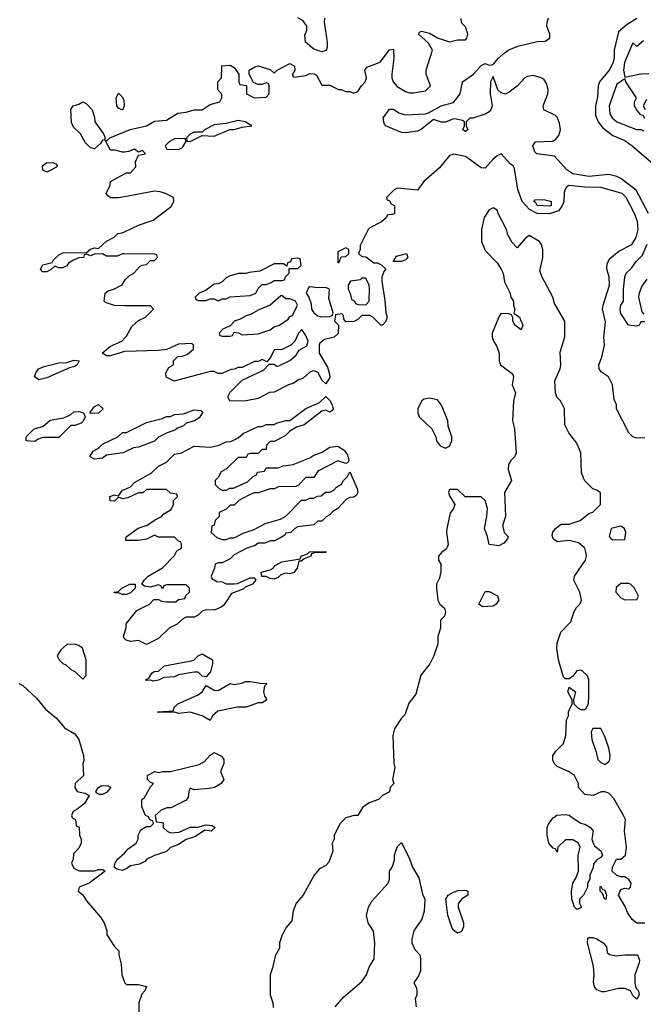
# Model space of a CAD drawing. Header units: inches. Extents: x 2789275 to 2951659, y 860290 to 1033804.
# Tile 191 of 256: x 2869474 to 2872603, y 999062 to 1004003. Entities that reach past the tile are written whole.
import ezdxf

# ---------------------------------------------------------------- set-up
doc = ezdxf.new("R2010")
doc.units = ezdxf.units.IN
doc.header["$MEASUREMENT"] = 0
for name, color, linetype in [('C8060', 7, 'Continuous'), ('C8070', 7, 'Continuous'), ('C8969', 7, 'Continuous'), ('C8979', 7, 'Continuous')]:
    doc.layers.add(name, color=color, linetype=linetype)

msp = doc.modelspace()

# ---------------------------------------------------------------- linework, layer by layer
at = {"layer": 'C8060', "color": 2}
for points, elevation in [([(2869990, 1003548), (2869970, 1003558), (2869962, 1003570), (2869958, 1003610), (2869970, 1003634), (2869990, 1003614), (2869996.9, 1003596.9), (2869998, 1003570)], 6), ([(2869850, 1003355.3), (2869830, 1003359), (2869803.9, 1003383.9), (2869779.3, 1003430), (2869743.3, 1003463.3), (2869733.6, 1003486.4), (2869730, 1003552), (2869742, 1003570), (2869770, 1003578), (2869790, 1003590.8), (2869810, 1003581), (2869837.3, 1003550), (2869850, 1003514), (2869850.7, 1003490), (2869894.8, 1003430), (2869902, 1003410), (2869899.6, 1003400.4), (2869890, 1003398), (2869879.1, 1003380.9)], 6), ([(2869610, 1003238), (2869590, 1003248), (2869589, 1003270), (2869610, 1003286), (2869643.6, 1003283.6), (2869658, 1003278), (2869662, 1003270), (2869656.9, 1003263.1), (2869630, 1003248)], 6), ([(2869570, 1002195.3), (2869549, 1002210), (2869555.3, 1002230), (2869568.7, 1002250), (2869597.2, 1002262.8), (2869670, 1002281), (2869710, 1002282), (2869745.6, 1002294.4), (2869772, 1002290), (2869762, 1002270), (2869750, 1002262), (2869723.6, 1002256.4), (2869610, 1002205.2)], 6), ([(2869830, 1002026), (2869826, 1002030), (2869850, 1002062), (2869870, 1002071), (2869892, 1002050), (2869870, 1002028)], 6), ([(2869550, 1001886), (2869506, 1001890), (2869506, 1001910), (2869546, 1001950), (2869590, 1001962), (2869626.3, 1001993.7), (2869695.3, 1002004.7), (2869730, 1002022), (2869745.2, 1002034.8), (2869770, 1002036), (2869794, 1002030), (2869802, 1002010), (2869792.7, 1001987.3), (2869782, 1001978), (2869750, 1001966), (2869730, 1001966), (2869670, 1001906), (2869590, 1001906), (2869563.6, 1001896.4)], 6), ([(2869750, 1000868.7), (2869710, 1000868), (2869679.6, 1000840.4), (2869662, 1000810), (2869672, 1000790), (2869690, 1000772), (2869705.4, 1000765.4), (2869730, 1000742), (2869751.3, 1000731.3), (2869790, 1000694), (2869807.3, 1000712.7), (2869808, 1000790), (2869788.9, 1000848.9), (2869770, 1000862)], 10), ([(2869890, 1000114), (2869874.6, 1000114.6), (2869861.2, 1000121.2), (2869855.3, 1000130), (2869868.7, 1000150), (2869882.5, 1000157.5), (2869890, 1000160.7), (2869918, 1000158), (2869932, 1000150), (2869910, 1000124)], 6)]:
    msp.add_lwpolyline(points, close=True, dxfattribs=dict(at, elevation=elevation))
at = {"layer": 'C8060', "color": 2, "elevation": 6}
for points in [[(2870000, 1003338.5), (2869990, 1003337.2), (2869951.6, 1003348.4), (2869930, 1003348.7), (2869902, 1003398), (2869910, 1003394), (2869926, 1003410), (2870000, 1003440.5)], [(2870000, 1003114.2), (2869970, 1003108.7), (2869930, 1003108), (2869918, 1003118), (2869908, 1003130), (2869927.3, 1003172.7), (2869928.9, 1003191.1), (2870000, 1003228.7)], [(2870000, 1002827.9), (2869990, 1002828), (2869963.6, 1002816.4), (2869910, 1002815.3), (2869890, 1002828), (2869850, 1002826), (2869830, 1002818), (2869810, 1002826), (2869798, 1002822), (2869794, 1002810), (2869770, 1002808), (2869743.6, 1002796.4), (2869719.6, 1002780.4), (2869710, 1002768), (2869690, 1002758), (2869670, 1002758), (2869650, 1002766), (2869634, 1002750), (2869610, 1002738), (2869590, 1002738), (2869578, 1002750), (2869590, 1002772), (2869636.4, 1002783.6), (2869643.1, 1002796.9), (2869670, 1002822), (2869690, 1002832), (2869810, 1002834), (2869828.9, 1002851.1), (2869850, 1002858), (2869870, 1002854), (2869908.9, 1002891.1), (2869948.4, 1002911.6), (2869966, 1002930), (2869987.3, 1002932.7), (2870000, 1002938.7)], [(2870000, 1002567.4), (2869950, 1002568), (2869904, 1002584), (2869898, 1002590), (2869902, 1002630), (2869918, 1002642), (2869946, 1002650), (2869988.4, 1002671.6), (2870000, 1002691.5)], [(2870000, 1002337.4), (2869930, 1002315.3), (2869910, 1002315.3), (2869888, 1002330), (2869930, 1002364.7), (2869986, 1002390), (2870000, 1002404)], [(2870000, 1001833.1), (2869991.1, 1001828.9), (2869910, 1001818), (2869890, 1001802), (2869850, 1001798), (2869826, 1001810), (2869843.1, 1001836.9), (2869870, 1001852), (2869890, 1001872), (2869966, 1001910), (2869990, 1001932), (2870000, 1001932)], [(2870000, 1001599.9), (2869990, 1001598), (2869970, 1001606), (2869950, 1001586), (2869928, 1001588), (2869926, 1001610), (2869950, 1001618), (2869970, 1001614), (2869990, 1001642), (2870000, 1001646)], [(2870000, 1001118), (2869990, 1001118), (2869970, 1001126), (2869950, 1001126), (2869948, 1001130), (2869970, 1001134), (2869986, 1001150), (2870000, 1001157)], [(2870000, 1000896.2), (2869998, 1000898), (2869995.3, 1000910), (2870000, 1000924.9)], [(2869470, 1000672), (2869490, 1000662), (2869558, 1000598), (2869603.5, 1000543.5), (2869658.5, 1000498.5), (2869698, 1000450), (2869750, 1000419.3), (2869770.2, 1000390.2), (2869794.4, 1000310), (2869795.5, 1000284.5), (2869791, 1000271), (2869794, 1000210), (2869752, 1000170), (2869751.3, 1000150), (2869762, 1000130), (2869800.7, 1000120.7), (2869822, 1000110), (2869798.8, 1000070), (2869761, 1000039), (2869742, 1000030), (2869734, 1000010), (2869737.3, 1000000)]]:
    msp.add_lwpolyline(points, dxfattribs=at)
at = {"layer": 'C8070', "color": 2}
for points, elevation in [([(2870000, 1003440.5), (2870028, 1003452), (2870110, 1003470.7), (2870150, 1003493.4), (2870210, 1003499.1), (2870266.8, 1003533.2), (2870310, 1003538), (2870350, 1003550.7), (2870390, 1003550.8), (2870430, 1003576.3), (2870478, 1003590), (2870488.7, 1003610), (2870488.4, 1003628.4), (2870468.7, 1003650), (2870468, 1003690), (2870486, 1003710), (2870488.4, 1003771.6), (2870530, 1003774), (2870550, 1003762), (2870574, 1003730), (2870574, 1003690), (2870578, 1003678), (2870612.7, 1003672.7), (2870612, 1003630), (2870650, 1003611.3), (2870710, 1003614), (2870726, 1003630), (2870726, 1003670), (2870722, 1003682), (2870710, 1003686), (2870690, 1003678), (2870670, 1003678), (2870647.3, 1003687.3), (2870626, 1003730), (2870626, 1003750), (2870653.6, 1003766.4), (2870670.8, 1003770.8), (2870730, 1003752), (2870750, 1003734), (2870766, 1003750), (2870830, 1003782), (2870852, 1003770), (2870854, 1003750), (2870842, 1003730), (2870842, 1003722), (2870850, 1003714), (2870910, 1003722), (2870930, 1003732), (2870951.6, 1003731.6), (2870963.6, 1003723.6), (2870990, 1003674), (2871030, 1003674), (2871072.7, 1003652.7), (2871087.3, 1003652.7), (2871110, 1003642), (2871130, 1003642), (2871150, 1003634), (2871170, 1003642), (2871188.9, 1003671.1), (2871208, 1003690), (2871214, 1003710), (2871206, 1003750), (2871216.4, 1003763.6), (2871282, 1003790), (2871330, 1003851), (2871350, 1003854), (2871350.5, 1003809.5), (2871340.7, 1003730), (2871340.7, 1003710), (2871347.3, 1003690), (2871368.1, 1003668.1), (2871410, 1003642.8), (2871430, 1003636), (2871450, 1003636), (2871510, 1003646), (2871535.3, 1003670), (2871513.2, 1003730), (2871513.2, 1003750), (2871545.2, 1003850), (2871524.5, 1003884.5), (2871475.3, 1003930), (2871480.2, 1003939.8), (2871490, 1003944.7), (2871530, 1003934.8), (2871570, 1003911), (2871630, 1003892), (2871670, 1003902), (2871710, 1003902), (2871718, 1003910), (2871722, 1003930), (2871710, 1003966), (2871690, 1003986), (2871688.4, 1004008.4)], 6), ([(2871003, 1004010), (2871002, 1003990), (2871017.3, 1003890), (2871016, 1003864), (2871011.3, 1003848.7), (2870990, 1003842), (2870950, 1003854), (2870908.7, 1003890), (2870905.2, 1003925.2), (2870915.1, 1003950), (2870915.1, 1003970), (2870896.9, 1003996.9), (2870870, 1004012.3)], 6), ([(2872629.6, 1003030), (2872567.2, 1003147.3), (2872490, 1003205.6), (2872470, 1003216), (2872430, 1003225.2), (2872330, 1003216.2), (2872250, 1003229.7), (2872219.5, 1003250), (2872158, 1003318), (2872069.2, 1003329.2), (2872059, 1003339), (2872049.3, 1003370), (2872062, 1003390), (2872147.7, 1003392.3), (2872160.9, 1003399.1), (2872178.9, 1003421.1), (2872186.6, 1003450), (2872182.8, 1003482.8), (2872170, 1003513.2), (2872162, 1003522), (2872103.7, 1003550), (2872100.7, 1003570), (2872123.6, 1003630), (2872126, 1003650), (2872119.5, 1003679.5), (2872103.5, 1003703.5), (2872091.1, 1003711.1), (2872050, 1003722), (2872021.8, 1003718.2), (2872009, 1003711), (2871970, 1003669.6), (2871930, 1003639.5), (2871909.6, 1003629.6), (2871890, 1003636), (2871873.2, 1003650), (2871850, 1003718), (2871836, 1003690), (2871834, 1003630), (2871844.9, 1003570), (2871838.4, 1003550), (2871830, 1003539.5), (2871810, 1003527.8), (2871748, 1003508), (2871732, 1003508), (2871714, 1003490), (2871714, 1003470), (2871722, 1003450), (2871710, 1003442), (2871698, 1003450), (2871706, 1003470), (2871706, 1003490), (2871696.4, 1003496.4), (2871664, 1003504), (2871650, 1003505.2), (2871610, 1003488.7), (2871590, 1003488), (2871550, 1003502), (2871490, 1003454), (2871470, 1003444), (2871410, 1003435.3), (2871390, 1003437.2), (2871309.6, 1003469.6), (2871302.5, 1003482.5), (2871297.2, 1003510), (2871330, 1003553), (2871350, 1003553.4), (2871375.9, 1003535.9), (2871410, 1003526), (2871509.3, 1003530.7), (2871525.2, 1003534.8), (2871588.7, 1003570), (2871650, 1003587.3), (2871683.7, 1003630), (2871695.1, 1003690), (2871751.3, 1003728.7), (2871790, 1003773.4), (2871810, 1003782), (2871830, 1003774.8), (2871850, 1003778), (2871876, 1003810), (2871904.6, 1003835.4), (2871928.6, 1003851.4), (2871974, 1003870), (2872070, 1003892.7), (2872110, 1003894), (2872134, 1003910), (2872133.2, 1003930), (2872119.5, 1003970), (2872120.9, 1003990), (2872127.9, 1004012.1)], 2), ([(2872570, 1004008), (2872521.2, 1003978.8), (2872479, 1003941), (2872457, 1003850), (2872456, 1003810), (2872450, 1003785.2), (2872432.2, 1003750), (2872383.8, 1003690), (2872377.1, 1003670), (2872373.8, 1003613.8), (2872362.4, 1003570), (2872363.7, 1003523.7), (2872375.8, 1003490), (2872399.9, 1003459.9), (2872450, 1003421.6), (2872510, 1003395.8), (2872547.3, 1003370), (2872650, 1003280.5)], 2), ([(2872603.6, 1003896.4), (2872570, 1003868), (2872550, 1003886), (2872508.2, 1003788.2), (2872503, 1003750), (2872510, 1003714), (2872590, 1003731), (2872630, 1003732)], 6), ([(2872610, 1003506), (2872602, 1003522), (2872590, 1003526), (2872570, 1003548), (2872558, 1003570), (2872558, 1003590), (2872568, 1003610), (2872515.3, 1003690), (2872510, 1003706), (2872470, 1003679), (2872431, 1003570), (2872434.8, 1003530), (2872446.8, 1003510), (2872470.5, 1003490.5), (2872568.7, 1003451.3), (2872592, 1003452), (2872604.7, 1003444.7)], 6), ([(2872618, 1003602), (2872602, 1003570), (2872612, 1003552)], 6), ([(2870000, 1003228.7), (2870010, 1003234), (2870030, 1003234), (2870056.4, 1003263.6), (2870055.3, 1003290), (2870070, 1003322), (2870106, 1003330), (2870090, 1003346), (2870070, 1003338), (2870050, 1003353.2), (2870019.1, 1003340.9), (2870000, 1003338.5)], 6), ([(2872610, 1001904), (2872570, 1001902.7), (2872551, 1001909), (2872530, 1001928.7), (2872468, 1002050), (2872468, 1002070), (2872456.4, 1002096.4), (2872448, 1002170), (2872428, 1002210), (2872393.6, 1002233.6), (2872382, 1002250), (2872379, 1002270), (2872395.3, 1002310), (2872408.7, 1002370), (2872404, 1002410), (2872412.9, 1002487.1), (2872398, 1002550), (2872400.7, 1002570), (2872433.6, 1002670), (2872431.6, 1002711.6), (2872419.3, 1002750), (2872420.9, 1002779.1), (2872435.1, 1002804.9), (2872479.5, 1002840.5), (2872544.8, 1002875.2), (2872566.6, 1002910), (2872576.9, 1002950), (2872573.3, 1002990), (2872558.7, 1003030), (2872517, 1003110), (2872496, 1003130), (2872390, 1003160.5), (2872310, 1003162), (2872228.7, 1003171.3), (2872217.1, 1003162.9), (2872210.3, 1003149.7), (2872205.3, 1003134.7), (2872203.6, 1003090), (2872194.4, 1003065.6), (2872177, 1003043), (2872132.1, 1003027.9), (2872070, 1003030.6), (2872032.4, 1003050), (2871994.2, 1003090), (2871973.5, 1003150), (2871956.6, 1003256.6), (2871950, 1003269), (2871937.2, 1003277.2), (2871890, 1003329.2), (2871870, 1003319.5), (2871850, 1003302), (2871810, 1003257), (2871790, 1003258.4), (2871710, 1003316.9), (2871653, 1003327), (2871630, 1003320.9), (2871580.3, 1003259.7), (2871501, 1003190), (2871470, 1003148), (2871370, 1003158), (2871354, 1003150), (2871314, 1003110), (2871318, 1003098), (2871330, 1003094), (2871338, 1003078), (2871354, 1003070), (2871354, 1003030), (2871350, 1003026), (2871318, 1003022), (2871314, 1003010), (2871290, 1002988), (2871230, 1002958), (2871222, 1002950), (2871182, 1002870), (2871182, 1002850), (2871174, 1002830), (2871190, 1002814), (2871210, 1002812), (2871250, 1002782), (2871270, 1002782), (2871291.6, 1002771.6), (2871311.1, 1002751.1), (2871301, 1002739), (2871291.3, 1002710), (2871291, 1002690), (2871306.4, 1002593.6), (2871311, 1002531), (2871318, 1002510), (2871310, 1002486), (2871294, 1002470), (2871286, 1002470), (2871246, 1002510), (2871230, 1002518), (2871190, 1002518), (2871170, 1002498), (2871150, 1002488), (2871110, 1002486), (2871100.4, 1002500.4), (2871098, 1002518), (2871090, 1002526), (2871058, 1002522), (2871054, 1002490), (2871074, 1002470), (2871071.3, 1002428.7), (2871051, 1002409), (2871002.8, 1002397.2), (2870980.7, 1002379.3), (2870976, 1002370), (2870977.3, 1002330), (2871018.4, 1002258.4), (2871027.3, 1002230), (2871030, 1002208), (2871010, 1002175.3), (2870990, 1002194), (2870971.5, 1002231.5), (2870950, 1002240.9), (2870941.1, 1002238.9), (2870927.7, 1002232.3), (2870896.8, 1002203.2), (2870870, 1002194), (2870850, 1002179), (2870822, 1002170), (2870750, 1002134), (2870727.3, 1002132.7), (2870670, 1002102), (2870610.7, 1002089.3), (2870528.9, 1002088.9), (2870518, 1002110), (2870530, 1002134), (2870590, 1002194), (2870696.4, 1002243.6), (2870726, 1002274), (2870750, 1002274), (2870764.7, 1002264.7), (2870774.6, 1002265.4), (2870830, 1002292), (2870860.4, 1002319.6), (2870876.4, 1002343.6), (2870914.6, 1002365.4), (2870922, 1002390), (2870910, 1002418), (2870890, 1002448), (2870872, 1002430), (2870854, 1002390), (2870834, 1002370), (2870791.6, 1002348.4), (2870750, 1002346), (2870732, 1002308), (2870714, 1002286), (2870690, 1002298), (2870672, 1002288), (2870652.7, 1002287.3), (2870590, 1002258), (2870570, 1002258), (2870551.6, 1002248.4), (2870532.7, 1002247.3), (2870490, 1002228), (2870470, 1002228), (2870450, 1002238), (2870430, 1002238), (2870249.1, 1002189.1), (2870208.7, 1002208.7), (2870208, 1002230), (2870223.1, 1002256.9), (2870246, 1002270), (2870246, 1002290), (2870267.3, 1002312.7), (2870290, 1002314), (2870316.4, 1002323.6), (2870346, 1002350), (2870346, 1002370), (2870338, 1002378), (2870270, 1002374), (2870211.6, 1002348.4), (2870170, 1002342), (2870002, 1002338), (2870000, 1002337.4)], 6), ([(2870000, 1002938.7), (2870070, 1002972), (2870143.1, 1002996.9), (2870234.6, 1003065.4), (2870248, 1003090), (2870246, 1003110), (2870206, 1003130), (2870178, 1003138), (2870150, 1003142), (2870000, 1003114.2)], 6), ([(2872508.6, 1000000), (2872504, 1000010), (2872455.5, 1000095.5), (2872430, 1000122), (2872410, 1000128.7), (2872391.6, 1000128.4), (2872350.7, 1000109.3), (2872310, 1000115.3), (2872278, 1000150), (2872278, 1000170), (2872258, 1000210), (2872228, 1000230), (2872170, 1000255.3), (2872155.3, 1000270), (2872148.9, 1000288.9), (2872148.7, 1000310), (2872165.6, 1000334.4), (2872202, 1000370), (2872214, 1000410), (2872218, 1000490), (2872228, 1000510), (2872228, 1000530), (2872246, 1000570), (2872246, 1000590), (2872224, 1000630), (2872230, 1000654), (2872262, 1000630), (2872252, 1000590), (2872254, 1000570), (2872274, 1000550), (2872290, 1000542), (2872310, 1000542), (2872318, 1000550), (2872328.4, 1000571.6), (2872329, 1000610), (2872328.7, 1000690), (2872322, 1000710), (2872295.5, 1000735.5), (2872290, 1000739), (2872270, 1000735.3), (2872250, 1000708.7), (2872230, 1000695.3), (2872210, 1000695.3), (2872203.2, 1000703.2), (2872177.2, 1000790), (2872169.2, 1000849.2), (2872170, 1000874), (2872188.7, 1000930), (2872239, 1000981), (2872254, 1001030), (2872267, 1001053), (2872284, 1001070), (2872293.2, 1001090), (2872284, 1001130), (2872254, 1001190), (2872257.2, 1001210), (2872313.2, 1001290), (2872317.2, 1001310), (2872314, 1001330), (2872308.7, 1001350), (2872277, 1001377), (2872230, 1001389.2), (2872170, 1001382), (2872150, 1001398), (2872145.6, 1001414.4), (2872149.3, 1001430.7), (2872162, 1001450), (2872190, 1001472), (2872230, 1001472), (2872286, 1001490), (2872330, 1001524.7), (2872350, 1001532), (2872388, 1001570), (2872388.4, 1001628.4), (2872370, 1001642), (2872349.3, 1001649.3), (2872309.3, 1001689.3), (2872302, 1001702), (2872293.2, 1001730), (2872288.7, 1001830), (2872270, 1001878), (2872229.1, 1001929.1), (2872208.7, 1001970), (2872208, 1002050), (2872188, 1002090), (2872169, 1002109), (2872162, 1002130), (2872159, 1002190), (2872185.2, 1002250), (2872189.2, 1002270), (2872185.2, 1002334.8), (2872208.9, 1002411.1), (2872209, 1002490), (2872158, 1002578), (2872148.7, 1002610), (2872093.6, 1002713.6), (2872083.1, 1002743.1), (2872099, 1002810), (2872099.3, 1002850), (2872092.5, 1002872.5), (2872082, 1002890), (2872030, 1002919), (2872010, 1002904), (2871970, 1002858), (2871945.4, 1002885.4), (2871923.6, 1002923.6), (2871916, 1002950), (2871874, 1003030), (2871870, 1003046), (2871850, 1003058), (2871830, 1003048), (2871804.7, 1003010), (2871790.9, 1002949.1), (2871791, 1002890), (2871810, 1002844.7), (2871870, 1002782.8), (2871890.4, 1002750.4), (2871899.1, 1002730), (2871907.1, 1002687.1), (2871933.7, 1002633.7), (2871938, 1002610), (2871951.3, 1002590), (2871951.3, 1002570), (2871958, 1002550), (2871954, 1002530), (2871982, 1002510), (2871998, 1002470), (2871990, 1002446), (2871958, 1002470), (2871948, 1002492), (2871948, 1002508), (2871942, 1002522), (2871927.3, 1002527.3), (2871890, 1002528), (2871881, 1002519), (2871844.7, 1002430), (2871844.7, 1002410), (2871851.3, 1002390), (2871866.4, 1002366.4), (2871878.8, 1002330), (2871878.8, 1002290), (2871886, 1002270), (2871946.4, 1002226.4), (2871951, 1002210), (2871944.7, 1002170), (2871962, 1002130), (2871951, 1002089), (2871946, 1001990), (2871956, 1001950), (2871964.7, 1001830), (2871958, 1001810), (2871938, 1001790), (2871926.8, 1001770), (2871925.5, 1001745.5), (2871941, 1001690), (2871906, 1001630), (2871910.6, 1001510), (2871897.3, 1001470), (2871898, 1001458), (2871904.7, 1001430), (2871924.7, 1001410), (2871922, 1001398), (2871903.6, 1001376.4), (2871878, 1001362), (2871829.2, 1001369.2), (2871821.2, 1001410), (2871806, 1001450), (2871818, 1001510), (2871820.9, 1001550), (2871809.2, 1001590), (2871790, 1001609.2), (2871708.9, 1001608.9), (2871670, 1001646), (2871630, 1001646), (2871624.7, 1001630), (2871630, 1001614), (2871658, 1001570), (2871651, 1001550), (2871634, 1001526), (2871617.3, 1001450), (2871614.8, 1001430), (2871624, 1001370), (2871620.7, 1001359.3), (2871613.4, 1001346.6), (2871591.3, 1001330), (2871576, 1001310), (2871576, 1001290), (2871586.8, 1001270), (2871587.1, 1001232.9), (2871579.8, 1001200.2), (2871566, 1001170), (2871564.7, 1001150), (2871571.3, 1001090), (2871582, 1001070), (2871604.7, 1001050), (2871611, 1001030), (2871604.7, 1001010), (2871584.7, 1000990), (2871584.7, 1000950), (2871571.6, 1000908.4), (2871571.3, 1000870), (2871551, 1000810), (2871531, 1000770), (2871485.8, 1000714.2), (2871461, 1000619), (2871427.1, 1000572.9), (2871406, 1000514), (2871390, 1000498), (2871355.3, 1000444.7), (2871346.8, 1000410), (2871351, 1000270), (2871356, 1000250), (2871344.7, 1000190), (2871351, 1000170), (2871332, 1000150), (2871330, 1000128), (2871294, 1000110), (2871274, 1000090), (2871227.1, 1000072.9), (2871194, 1000050), (2871171, 1000009), (2871150, 1000008.7), (2871117.5, 1000000)], 10), ([(2872610, 1002486), (2872590, 1002486), (2872582, 1002470), (2872570, 1002464), (2872529.2, 1002470), (2872490, 1002528.7), (2872486.6, 1002550), (2872489.6, 1002570.4), (2872504, 1002590), (2872502.7, 1002650), (2872509.6, 1002710), (2872516, 1002730), (2872543.7, 1002756.3), (2872566.6, 1002790), (2872598.2, 1002821.8), (2872623, 1002877)], 2), ([(2870000, 1002691.5), (2870003.1, 1002696.9), (2870023.1, 1002716.9), (2870046, 1002730), (2870076.4, 1002763.6), (2870088.4, 1002771.6), (2870110, 1002774), (2870130, 1002794), (2870150, 1002794), (2870166, 1002810), (2870162, 1002822), (2870150, 1002826), (2870000, 1002827.9)], 6), ([(2872619.9, 1002700.1), (2872595.2, 1002664.8), (2872582.8, 1002630), (2872578.8, 1002610), (2872596, 1002536), (2872604.7, 1002524.7)], 2), ([(2870000, 1002404), (2870010, 1002414), (2870036.4, 1002463.6), (2870070, 1002494), (2870106, 1002510), (2870146, 1002550), (2870130, 1002566), (2870000, 1002567.4)], 6), ([(2870000, 1001646), (2870030, 1001658), (2870050, 1001681), (2870133.6, 1001726.4), (2870170, 1001762), (2870210, 1001782), (2870250, 1001822), (2870286, 1001830), (2870350, 1001862), (2870430, 1001858), (2870470, 1001866), (2870510, 1001884.7), (2870533.2, 1001886.8), (2870570, 1001904.7), (2870594.6, 1001925.4), (2870670, 1001962), (2870690, 1001962), (2870710, 1001972), (2870750, 1001972), (2870761.2, 1001978.8), (2870809.1, 1001990.9), (2870828.7, 1001991.3), (2870910, 1002052), (2870979, 1002081), (2871010, 1002112), (2871030, 1002091.3), (2871041, 1002070), (2871046, 1002050), (2871039.8, 1002040.2), (2871030, 1002034), (2871010, 1002044), (2870990, 1002038), (2870902, 1001970), (2870862.8, 1001957.2), (2870830, 1001938), (2870805.4, 1001914.6), (2870750, 1001886), (2870730, 1001886), (2870712.7, 1001867.3), (2870710, 1001846), (2870690, 1001846), (2870670, 1001826), (2870630, 1001826), (2870618, 1001822), (2870610, 1001806), (2870570, 1001806), (2870511.1, 1001748.9), (2870485.4, 1001734.6), (2870470, 1001706), (2870454, 1001690), (2870454, 1001670), (2870474, 1001650), (2870490, 1001642), (2870510, 1001642), (2870528, 1001652), (2870547.3, 1001652.7), (2870616.4, 1001683.6), (2870647.3, 1001712.7), (2870662, 1001718), (2870667.3, 1001732.7), (2870702, 1001738), (2870710, 1001754), (2870770, 1001754), (2870796.4, 1001763.6), (2870846, 1001770), (2870930, 1001804.7), (2870950, 1001818), (2870988.9, 1001831.1), (2871030, 1001858), (2871070, 1001862), (2871102, 1001842), (2871118.8, 1001818.8), (2871124.7, 1001790), (2871119.8, 1001780.2), (2871110, 1001775.3), (2871070, 1001788.7), (2870970, 1001738), (2870950, 1001706), (2870910, 1001706), (2870872.7, 1001667.3), (2870859.6, 1001660.4), (2870770, 1001658), (2870751.6, 1001648.4), (2870730, 1001648), (2870671.1, 1001628.9), (2870650, 1001628), (2870623.6, 1001616.4), (2870574, 1001590), (2870550, 1001566), (2870530, 1001566), (2870510, 1001546), (2870474, 1001530), (2870474, 1001510), (2870454, 1001490), (2870450, 1001466), (2870438, 1001462), (2870434, 1001430), (2870463.6, 1001403.6), (2870490, 1001394), (2870510, 1001394), (2870530, 1001402), (2870550, 1001402), (2870594.6, 1001425.4), (2870650, 1001444.7), (2870705.2, 1001474.8), (2870783.1, 1001496.9), (2870810, 1001512), (2870888.4, 1001591.6), (2870910, 1001592), (2870930, 1001602), (2870950, 1001602), (2870968.4, 1001611.6), (2870987.3, 1001612.7), (2871008.4, 1001631.6), (2871030, 1001632), (2871050, 1001642), (2871063.1, 1001656.9), (2871088.4, 1001671.6), (2871098, 1001690), (2871118, 1001710), (2871130, 1001734), (2871167.3, 1001650), (2871170.4, 1001630), (2871164, 1001616), (2871150, 1001606), (2871130, 1001605.2), (2871110, 1001594), (2871070.6, 1001549.4), (2871044.5, 1001535.5), (2871030, 1001518), (2871011.6, 1001508.4), (2870990, 1001486), (2870970, 1001486), (2870950, 1001468), (2870870, 1001458), (2870854, 1001450), (2870834, 1001430), (2870810, 1001426), (2870803.6, 1001416.4), (2870779.6, 1001400.4), (2870751.6, 1001388.4), (2870732.7, 1001387.3), (2870703.6, 1001376.4), (2870670, 1001375.3), (2870656, 1001364), (2870614, 1001350), (2870550, 1001318), (2870530, 1001298), (2870490, 1001278), (2870470, 1001278), (2870454, 1001270), (2870452, 1001250), (2870434, 1001210), (2870438, 1001198), (2870463.6, 1001183.6), (2870490, 1001182), (2870510, 1001172), (2870550, 1001172), (2870567.3, 1001172.7), (2870630, 1001202), (2870650, 1001202), (2870658, 1001190), (2870642, 1001170), (2870604.7, 1001155.3), (2870594.4, 1001145.6), (2870536, 1001124), (2870496.3, 1001063.7), (2870484.5, 1001055.5), (2870450, 1001039), (2870410, 1001041.2), (2870390, 1001035.3), (2870370, 1001014), (2870350, 1001004), (2870310, 1001004), (2870290, 1000995.3), (2870264.7, 1000970), (2870224.7, 1000950), (2870170, 1000898), (2870110, 1000868), (2870070, 1000888), (2870030, 1000882), (2870008.4, 1000888.4), (2870000, 1000896.2)], 6), ([(2870000, 1001932), (2870010, 1001932), (2870110, 1001982), (2870190, 1002002), (2870210, 1002012), (2870230, 1002012), (2870250, 1002022), (2870295.3, 1002024.7), (2870350, 1002044.7), (2870382, 1002042), (2870392.7, 1002032.7), (2870374.4, 1002005.6), (2870350.9, 1001989.1), (2870310, 1001978), (2870295.3, 1001964.7), (2870266.4, 1001953.6), (2870256, 1001944), (2870214, 1001930), (2870170, 1001908), (2870150, 1001888), (2870070, 1001858), (2870045.4, 1001854.6), (2870000, 1001833.1)], 6), ([(2870000, 1000924.9), (2870008.4, 1000951.6), (2870008.9, 1000971.1), (2870062, 1001038), (2870126, 1001070), (2870147.3, 1001092.7), (2870170, 1001094), (2870184.7, 1001084.7), (2870210, 1001082), (2870258, 1001082), (2870270, 1001094), (2870302, 1001098), (2870307.3, 1001112.7), (2870326, 1001130), (2870326, 1001150), (2870310, 1001166), (2870210, 1001166), (2870198, 1001162), (2870190, 1001146), (2870182, 1001162), (2870170, 1001166), (2870130, 1001155.3), (2870100.4, 1001160.4), (2870086, 1001170), (2870098, 1001190), (2870118, 1001210), (2870190, 1001252), (2870250, 1001314), (2870263.1, 1001336.9), (2870286, 1001350), (2870286, 1001370), (2870282, 1001382), (2870270, 1001386), (2870250, 1001406), (2870170, 1001406), (2870150, 1001415.3), (2870110, 1001395.3), (2870068.9, 1001388.9), (2870010, 1001388.7), (2870006, 1001390), (2870008, 1001408), (2870069.1, 1001450.9), (2870113.6, 1001466.4), (2870150, 1001492), (2870186, 1001510), (2870196.4, 1001523.6), (2870234.6, 1001545.4), (2870246, 1001570), (2870246, 1001590), (2870266, 1001610), (2870262, 1001622), (2870230, 1001626), (2870210, 1001646), (2870110, 1001646), (2870091.6, 1001628.4), (2870070, 1001628), (2870016.9, 1001603.1), (2870000, 1001599.9)], 6), ([(2870000, 1001157), (2870026, 1001170), (2870054, 1001170), (2870054, 1001150), (2870030, 1001126), (2870010, 1001118), (2870000, 1001118)], 6), ([(2870122.7, 1000000), (2870122, 1000002), (2870106, 1000010), (2870087.3, 1000052.7), (2870086, 1000090), (2870100.4, 1000099.6), (2870130, 1000154), (2870146, 1000170), (2870130, 1000175.3), (2870115.3, 1000190), (2870115.3, 1000210), (2870150, 1000230.6), (2870170, 1000224.7), (2870190, 1000231), (2870230, 1000231), (2870374.6, 1000265.4), (2870400.4, 1000279.6), (2870430, 1000312), (2870450, 1000324.7), (2870486.4, 1000306.4), (2870498, 1000290), (2870498, 1000270), (2870482, 1000230), (2870498, 1000190), (2870484.7, 1000170), (2870452, 1000150), (2870425.2, 1000145.2), (2870350, 1000138), (2870330, 1000146), (2870322, 1000130), (2870319.6, 1000100.4), (2870310, 1000086), (2870231.6, 1000048.4), (2870212.7, 1000047.3), (2870183.6, 1000036.4), (2870154, 1000010), (2870155.2, 1000000)], 6), ([(2872153.1, 1000000), (2872169.4, 1000010.6), (2872210, 1000014), (2872230.5, 1000010.5), (2872246.4, 1000000)], 10)]:
    msp.add_lwpolyline(points, dxfattribs=dict(at, elevation=elevation))
for points, elevation in [([(2870570, 1003497.2), (2870510, 1003481.2), (2870450, 1003475.1), (2870402, 1003450), (2870390, 1003438), (2870350, 1003438), (2870330, 1003428.7), (2870311.3, 1003410), (2870312.7, 1003392.7), (2870330, 1003391.3), (2870350, 1003401), (2870390, 1003422), (2870450, 1003418.8), (2870528.9, 1003451.1), (2870550, 1003451), (2870590, 1003462.8), (2870638, 1003470), (2870606, 1003490)], 6), ([(2870306, 1003406), (2870250, 1003404), (2870224.7, 1003390), (2870204.7, 1003370), (2870212.7, 1003352.7), (2870270, 1003352), (2870290, 1003362), (2870308, 1003390)], 6), ([(2872130, 1003066.2), (2872070, 1003069.8), (2872063.3, 1003083.3), (2872054, 1003090), (2872060.9, 1003099.1), (2872070, 1003100.7), (2872110, 1003099.3), (2872130, 1003094), (2872141, 1003090), (2872140.7, 1003070)], 2), ([(2871110, 1002858), (2871070, 1002838), (2871070, 1002782), (2871078, 1002790), (2871087.3, 1002812.7), (2871110, 1002814), (2871126, 1002830), (2871126, 1002850)], 6), ([(2870870, 1002806), (2870838, 1002802), (2870832.7, 1002787.3), (2870818, 1002782), (2870814, 1002766), (2870798, 1002778), (2870750, 1002778), (2870679.6, 1002740.4), (2870625.4, 1002734.6), (2870610, 1002728.7), (2870571.6, 1002728.4), (2870530, 1002718), (2870510, 1002708), (2870490, 1002688), (2870470, 1002678), (2870450, 1002675.3), (2870410, 1002646), (2870374, 1002630), (2870354, 1002610), (2870358, 1002598), (2870370, 1002594), (2870410, 1002594), (2870430, 1002602), (2870450, 1002602), (2870470, 1002592), (2870490, 1002602), (2870510, 1002602), (2870530, 1002612), (2870630, 1002618), (2870658, 1002630), (2870670, 1002654), (2870690, 1002674), (2870710, 1002674), (2870736.4, 1002683.6), (2870750, 1002694), (2870790, 1002694), (2870802, 1002698), (2870807.3, 1002712.7), (2870826, 1002730), (2870826, 1002754), (2870870, 1002754), (2870886, 1002770), (2870882, 1002802)], 6), ([(2871390, 1002788.7), (2871348, 1002790), (2871364.7, 1002815.3), (2871414, 1002830), (2871422, 1002810), (2871410, 1002798)], 6), ([(2871210, 1002706), (2871190, 1002706), (2871182, 1002698), (2871134, 1002690), (2871122, 1002670), (2871122, 1002650), (2871132, 1002630), (2871138, 1002598), (2871154, 1002590), (2871158, 1002578), (2871172.7, 1002572.7), (2871210, 1002572), (2871228, 1002590), (2871228.7, 1002650), (2871228, 1002670)], 6), ([(2870930, 1002662), (2870922.8, 1002657.2), (2870911.3, 1002630), (2870924.7, 1002610), (2870936, 1002576), (2870938.8, 1002550), (2870950, 1002531.3), (2870970, 1002516), (2870988.4, 1002511.6), (2871030, 1002514), (2871042, 1002518), (2871046, 1002530), (2871024.7, 1002604.7), (2871028, 1002650), (2871010, 1002659), (2870970, 1002657.2)], 6), ([(2870790, 1002618), (2870783.6, 1002616.4), (2870730.6, 1002569.4), (2870673.7, 1002546.3), (2870635.5, 1002524.5), (2870610, 1002517.2), (2870580.7, 1002499.3), (2870552, 1002490), (2870530, 1002466), (2870494, 1002450), (2870474, 1002430), (2870478, 1002418), (2870490, 1002414), (2870530, 1002414), (2870542, 1002418), (2870550, 1002434), (2870571.6, 1002431.6), (2870590, 1002422), (2870670, 1002426), (2870730, 1002446), (2870750, 1002461), (2870778, 1002470), (2870820.4, 1002499.6), (2870830, 1002514), (2870842, 1002518), (2870868, 1002570), (2870858, 1002590), (2870830, 1002602), (2870810, 1002602)], 6), ([(2871530, 1002104), (2871502, 1002098), (2871490, 1002088), (2871471, 1002050), (2871471, 1002030), (2871478, 1002010), (2871542, 1001950), (2871562, 1001910), (2871564.7, 1001890), (2871583.5, 1001863.5), (2871610, 1001852), (2871630, 1001862), (2871642, 1001890), (2871642, 1001910), (2871623.1, 1001963.1), (2871622, 1001990), (2871590, 1002068), (2871570, 1002095.3)], 10), ([(2872490, 1001462), (2872442, 1001450), (2872432, 1001410), (2872439.6, 1001399.6), (2872450, 1001392), (2872510, 1001394), (2872515.3, 1001430), (2872508, 1001450)], 10), ([(2870830, 1001221.2), (2870810, 1001225.2), (2870798, 1001222), (2870783.5, 1001216.5), (2870770, 1001204), (2870750, 1001195.3), (2870730, 1001198), (2870710, 1001209), (2870688.7, 1001208.7), (2870686, 1001230), (2870730, 1001242), (2870746, 1001250), (2870756.4, 1001263.6), (2870790, 1001282), (2870882, 1001298), (2870886, 1001310), (2870918, 1001322), (2870928.4, 1001331.6), (2871010, 1001334), (2871010, 1001328.7), (2870952.7, 1001327.3), (2870938, 1001322), (2870934, 1001310), (2870902, 1001298), (2870886, 1001286), (2870874, 1001286), (2870866, 1001250), (2870850, 1001229.2)], 6), ([(2872530, 1001174), (2872490, 1001174), (2872466, 1001154), (2872464.7, 1001130), (2872490, 1001102), (2872510, 1001092), (2872570, 1001094), (2872578, 1001110), (2872558, 1001150), (2872538, 1001170)], 10), ([(2871796.4, 1001056.4), (2871778, 1001070), (2871810, 1001134), (2871830, 1001134), (2871871.6, 1001111.6), (2871878, 1001090), (2871864.7, 1001070), (2871850, 1001059)], 10), ([(2870410, 1000706), (2870390, 1000708), (2870370, 1000728.7), (2870350, 1000728.7), (2870270, 1000715.3), (2870250, 1000705.2), (2870198, 1000702), (2870170, 1000689), (2870144, 1000684), (2870132, 1000688), (2870110, 1000686), (2870106, 1000690), (2870122, 1000698), (2870136.4, 1000723.6), (2870148.4, 1000731.6), (2870170, 1000734), (2870200.4, 1000759.6), (2870334.6, 1000785.4), (2870350, 1000791.3), (2870370, 1000811.3), (2870390, 1000821), (2870442, 1000790), (2870442, 1000770), (2870431.3, 1000730)], 6), ([(2870690, 1000672), (2870710, 1000674), (2870714, 1000670), (2870702, 1000658), (2870698, 1000630), (2870702, 1000610), (2870714, 1000590), (2870690, 1000575.3), (2870670, 1000574), (2870610, 1000552.7), (2870567.5, 1000552.5), (2870467.5, 1000532.5), (2870442, 1000510), (2870430, 1000486), (2870390, 1000509), (2870330, 1000528.7), (2870270, 1000522), (2870250, 1000528), (2870170, 1000526), (2870166, 1000530), (2870246, 1000534), (2870248, 1000550), (2870268, 1000570), (2870370, 1000614.8), (2870389, 1000630), (2870410, 1000662), (2870450, 1000638.8), (2870470, 1000636), (2870530, 1000671.3), (2870550, 1000666), (2870587.3, 1000672.7), (2870610, 1000682), (2870630, 1000682)], 6), ([(2872390, 1000446), (2872350, 1000446), (2872342, 1000430), (2872344.7, 1000390), (2872367.1, 1000327.1), (2872374.8, 1000290), (2872390, 1000274.8), (2872410, 1000266), (2872430, 1000281), (2872434.5, 1000290), (2872437, 1000310), (2872430, 1000348), (2872410, 1000406)], 10)]:
    msp.add_lwpolyline(points, close=True, dxfattribs=dict(at, elevation=elevation))
at = {"layer": 'C8969', "color": 2, "elevation": 6}
for points in [[(2869737.3, 1000000), (2869738, 999998), (2869754, 999990), (2869758, 999958), (2869771.6, 999951.6), (2869774, 999910), (2869782, 999890), (2869782, 999870), (2869770, 999846), (2869743.6, 999816.4), (2869742, 999790), (2869734, 999770), (2869745.4, 999745.4), (2869771.6, 999731.6), (2869848.9, 999731.1), (2869870, 999738), (2869890, 999738), (2869902, 999730), (2869822, 999670), (2869772, 999650), (2869766.8, 999630), (2869790.8, 999610.8), (2869810, 999582), (2869879.8, 999499.8), (2869898, 999470), (2869911.1, 999431.1), (2869912, 999410), (2869950, 999352), (2869972, 999330), (2869972, 999310), (2869983.6, 999263.6), (2869986, 999210), (2870000, 999172.7)], [(2870000, 999738), (2869990, 999734), (2869960.9, 999740.9), (2869948, 999750), (2869953.2, 999770), (2869965.2, 999790), (2870000.1, 999819.8)]]:
    msp.add_lwpolyline(points, dxfattribs=at)
at = {"layer": 'C8979', "color": 2}
for points, elevation in [([(2870155.2, 1000000), (2870158, 999978), (2870190, 999974), (2870194, 999970), (2870194, 999950), (2870214, 999930), (2870230, 999922), (2870274.6, 999925.4), (2870328.9, 999951.1), (2870368.4, 999951.6), (2870410, 999962), (2870439.6, 999959.6), (2870454, 999950), (2870434, 999930), (2870403.6, 999936.4), (2870356.3, 999903.7), (2870310, 999889), (2870270, 999864), (2870230, 999848.7), (2870210, 999828), (2870150, 999809), (2870112, 999790), (2870102, 999778), (2870074.8, 999765.2), (2870030, 999757.2), (2870010, 999742), (2870000, 999738)], 6), ([(2870000.1, 999819.8), (2870018, 999842), (2870058, 999870), (2870068, 999890), (2870068.9, 999911.1), (2870082, 999938), (2870110, 999954), (2870130, 999954), (2870146, 999970), (2870142, 999982), (2870127.3, 999987.3), (2870122.7, 1000000)], 6), ([(2871117.5, 1000000), (2871110, 999998), (2871082, 999970), (2871052, 999910), (2871052, 999890), (2871042, 999870), (2871044.7, 999830), (2871025.4, 999774.6), (2871010, 999758), (2870978, 999742), (2870950.7, 999709.3), (2870896, 999610), (2870861, 999570), (2870846, 999530), (2870839.6, 999480.4), (2870810, 999446), (2870790, 999406), (2870778, 999370), (2870776.9, 999343.1), (2870755.3, 999304.7), (2870744.7, 999250), (2870731.3, 999210), (2870731.3, 999110), (2870744.7, 999070), (2870745.4, 999045.4)], 10), ([(2872246.4, 1000000), (2872290, 999971), (2872310, 999966), (2872338, 999950), (2872350.8, 999930), (2872344.7, 999890), (2872350.9, 999870.9), (2872358, 999858), (2872390, 999832), (2872398, 999810), (2872390, 999798), (2872371.6, 999788.4), (2872352.7, 999767.3), (2872351.6, 999748.4), (2872334, 999710), (2872334, 999690), (2872322, 999670), (2872322, 999650), (2872302, 999610), (2872282, 999590), (2872282, 999570), (2872292, 999550), (2872290, 999546), (2872270, 999538), (2872258, 999550), (2872244, 999590), (2872242, 999630), (2872248.7, 999670), (2872264.7, 999695.3), (2872278, 999730), (2872275.3, 999810), (2872286, 999850), (2872278, 999870), (2872250, 999888), (2872212.7, 999887.3), (2872174, 999850), (2872170, 999826), (2872162, 999842), (2872150, 999846), (2872129, 999870), (2872121.2, 999910), (2872121.2, 999950), (2872129.2, 999970), (2872150, 999998), (2872153.1, 1000000)], 10), ([(2872610, 999469), (2872570, 999468.7), (2872546.8, 999486.8), (2872522.9, 999522.9), (2872512.1, 999552.1), (2872479, 999610), (2872490, 999638), (2872510, 999644.7), (2872530, 999642), (2872538, 999650), (2872542, 999670), (2872530, 999688), (2872510, 999702), (2872490, 999702), (2872470, 999708.7), (2872446, 999730), (2872448, 999750), (2872468, 999790), (2872490, 999791), (2872513.2, 999810), (2872518, 999850), (2872509.2, 999930), (2872513.2, 999990), (2872508.6, 1000000)], 10), ([(2871057.2, 999050), (2871100.7, 999099.3), (2871190, 999176), (2871213.2, 999210), (2871228, 999248), (2871253.2, 999290), (2871256.2, 999370), (2871249.5, 999429.5), (2871222.7, 999470), (2871213.2, 999506.8), (2871224, 999550), (2871240.1, 999579.9), (2871322, 999670), (2871328.7, 999690), (2871328.7, 999730), (2871342, 999750), (2871354.6, 999785.4), (2871355.3, 999810), (2871363.1, 999836.9), (2871370, 999854), (2871390, 999874), (2871430, 999792), (2871444.7, 999750), (2871475.8, 999695.8), (2871494.4, 999614.4), (2871506, 999590), (2871502.8, 999530), (2871491, 999490), (2871450.8, 999430), (2871440.7, 999390), (2871441, 999370), (2871456.9, 999336.9), (2871482, 999310), (2871484.7, 999290), (2871484.7, 999230), (2871475.3, 999204.7), (2871452, 999170), (2871464.7, 999144.7), (2871466, 999130), (2871466, 999110), (2871458.8, 999090), (2871462.8, 999050)], 10), ([(2870000, 999172.7), (2870001, 999170), (2870010, 999161), (2870070, 999161), (2870111, 999151), (2870102, 999130), (2870087.1, 999112.9), (2870072, 999070), (2870072, 998950)], 6)]:
    msp.add_lwpolyline(points, dxfattribs=dict(at, elevation=elevation))
at = {"layer": 'C8979', "color": 2, "elevation": 10}
for points in [[(2871670, 999419), (2871650, 999434), (2871644.2, 999444.2), (2871622, 999510), (2871612.3, 999590), (2871623.7, 999610), (2871650, 999624.9), (2871673.2, 999633.2), (2871710, 999634.8), (2871722, 999630), (2871722, 999610), (2871690, 999589), (2871674.4, 999565.6), (2871674, 999550), (2871700.7, 999470), (2871700.7, 999450), (2871690, 999428)], [(2872410, 999588), (2872398, 999618), (2872386, 999630), (2872386, 999650), (2872390, 999654), (2872398, 999638), (2872410, 999634), (2872418, 999610), (2872414, 999590)], [(2872466, 999306), (2872510, 999310.7), (2872574, 999310), (2872583.6, 999283.6), (2872582.8, 999270), (2872560.7, 999210), (2872561, 999170), (2872565.4, 999145.4), (2872578, 999130), (2872582, 999110), (2872570, 999088), (2872550, 999106), (2872538, 999130), (2872510, 999141.2), (2872478.8, 999141.2), (2872410, 999124), (2872395.3, 999124.7), (2872370, 999134), (2872357.2, 999150), (2872352.5, 999172.5), (2872356, 999210), (2872353.6, 999253.6), (2872322.7, 999370), (2872324, 999390), (2872330, 999398), (2872350, 999398), (2872370, 999391), (2872402, 999370), (2872418, 999350), (2872422, 999322), (2872432.7, 999312.7)]]:
    msp.add_lwpolyline(points, close=True, dxfattribs=at)

doc.saveas('drawing.dxf')
